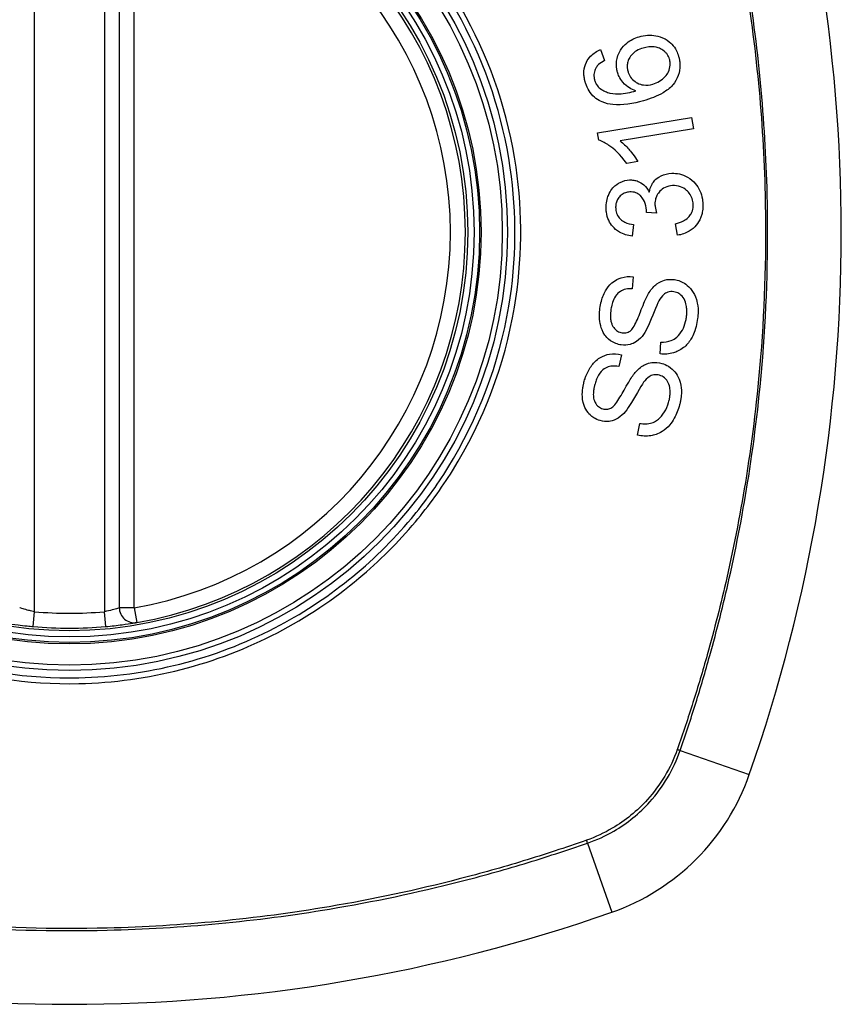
# Model space of a CAD drawing. Header units: inches. Extents: x 101 to 245, y 72 to 111.
# Tile 6 of 38: x 105.537 to 106.187, y 108.773 to 109.551. Entities that reach past the tile are written whole.
import ezdxf

# ---------------------------------------------------------------- set-up
doc = ezdxf.new("R2010")
doc.units = ezdxf.units.IN
doc.header["$MEASUREMENT"] = 0
doc.layers.add('Visible Edges(ANSI)', color=7, linetype='Continuous', lineweight=25)
doc.layers.add('Visible Tangent Edges(ANSI)', color=7, linetype='Continuous', lineweight=25)

msp = doc.modelspace()

# ---------------------------------------------------------------- linework, layer by layer
at = {"layer": 'Visible Edges(ANSI)'}
for p, q in [((105.61622, 109.68013), (105.61622, 109.08653)), ((105.99672, 109.52771), (105.99996, 109.51913)), ((105.99434, 109.46193), (106.06863, 109.47413)), ((106.06863, 109.47413), (106.07012, 109.46505)), ((105.99531, 109.45606), (105.99434, 109.46193)), ((106.07012, 109.46505), (106.01225, 109.45554)), ((106.02618, 109.43918), (106.01738, 109.43773)), ((106.04109, 109.39838), (106.033, 109.39897)), ((106.02285, 109.38946), (106.02162, 109.38019)), ((106.05758, 109.38095), (106.05596, 109.39008)), ((106.02239, 109.3482), (106.0218, 109.3387)), ((106.04388, 109.28711), (106.04439, 109.2965)), ((106.01317, 109.28655), (106.01126, 109.27722)), ((106.02594, 109.22306), (106.02776, 109.23229))]:
    msp.add_line(p, q, dxfattribs=at)
for radius in [0.31988, 0.31496]:
    msp.add_circle((105.57685, 109.38333), radius, dxfattribs=at)
for centre, radius, start, end in [((104.88787, 109.38333), 1.29921, 340.73366, 19.26634), ((105.57685, 109.38333), 0.31299, 279.78402, 80.21598), ((105.62803, 109.08653), 0.01181, 180, 279.78402), ((105.57685, 109.38333), 0.31299, 264.74991, 275.25009), ((105.94708, 109.0131), 0.17717, 289.26634, 340.73366), ((105.57685, 110.07231), 1.29921, 250.73366, 289.26634)]:
    msp.add_arc(centre, radius, start, end, dxfattribs=at)
for points, knots in [([(106.01011, 109.50985), (106.01003, 109.51013), (106.00996, 109.51041), (106.00983, 109.51093), (106.00977, 109.51117), (106.00968, 109.51161), (106.00964, 109.51181), (106.00956, 109.51222), (106.00952, 109.51245), (106.00943, 109.51301), (106.00939, 109.51335), (106.00925, 109.5146), (106.00921, 109.51551), (106.00927, 109.5179), (106.00946, 109.51935), (106.01057, 109.52381), (106.01187, 109.52611), (106.01391, 109.52943), (106.01555, 109.53131), (106.0204, 109.53527), (106.02379, 109.53684), (106.02735, 109.53786)], [-0.07244398, -0.07244398, -0.07244398, -0.07244398, -0.07147505, -0.07147505, -0.07065608, -0.07065608, -0.06998565, -0.06998565, -0.06923808, -0.06923808, -0.06809899, -0.06809899, -0.06505558, -0.06505558, -0.06011991, -0.06011991, -0.04962232, -0.04962232, -0.02968044, -0.02968044, 0, 0, 0, 0]), ([(106.02735, 109.53786), (106.02946, 109.53847), (106.03161, 109.53885), (106.03604, 109.53912), (106.03828, 109.53898), (106.04256, 109.53821), (106.04512, 109.53752), (106.05029, 109.53472), (106.05201, 109.53313), (106.05456, 109.53041), (106.05574, 109.52871), (106.05742, 109.52539), (106.058, 109.52389), (106.05844, 109.52234)], [-0.08195324, -0.08195324, -0.08195324, -0.08195324, -0.06821192, -0.06821192, -0.05407977, -0.05407977, -0.04111909, -0.04111909, -0.02846372, -0.02846372, -0.01231577, -0.01231577, 0, 0, 0, 0]), ([(106.03052, 109.5289), (106.0287, 109.52838), (106.02692, 109.52768), (106.02381, 109.52588), (106.02247, 109.52483), (106.02012, 109.52218), (106.0194, 109.52084), (106.01846, 109.51872), (106.01813, 109.51759), (106.0178, 109.51539), (106.01778, 109.51437), (106.01788, 109.51306), (106.01791, 109.51279), (106.01797, 109.51236), (106.018, 109.5122), (106.01805, 109.5119), (106.01808, 109.51176), (106.01814, 109.51144), (106.01818, 109.51126), (106.01829, 109.51081), (106.01836, 109.51054), (106.01843, 109.51027)], [-0.05128171, -0.05128171, -0.05128171, -0.05128171, -0.04202433, -0.04202433, -0.03374781, -0.03374781, -0.02497625, -0.02497625, -0.01583482, -0.01583482, -0.00792761, -0.00792761, -0.00585097, -0.00585097, -0.00461494, -0.00461494, -0.0035177, -0.0035177, -0.00214151, -0.00214151, 0, 0, 0, 0]), ([(106.05125, 109.52004), (106.05084, 109.52147), (106.05023, 109.5228), (106.04891, 109.52465), (106.04839, 109.52524), (106.04672, 109.52684), (106.04545, 109.52767), (106.04316, 109.5288), (106.0415, 109.5295), (106.03625, 109.53012), (106.0333, 109.5297), (106.03052, 109.5289)], [-0.1090051, -0.1090051, -0.1090051, -0.1090051, -0.0831711, -0.0831711, -0.0691654, -0.0691654, -0.0421937, -0.0421937, -0.0232436, -0.0232436, 0, 0, 0, 0]), ([(105.98463, 109.50207), (105.98456, 109.50232), (105.98449, 109.50258), (105.98436, 109.50307), (105.9843, 109.5033), (105.98419, 109.50379), (105.98413, 109.50405), (105.98402, 109.50461), (105.98396, 109.5049), (105.98384, 109.50565), (105.98377, 109.50611), (105.98357, 109.50794), (105.98353, 109.50931), (105.98382, 109.51314), (105.98446, 109.51546), (105.9864, 109.51943), (105.98753, 109.52103), (105.99111, 109.52476), (105.99382, 109.52646), (105.99672, 109.52771)], [-0.08167403, -0.08167403, -0.08167403, -0.08167403, -0.07965226, -0.07965226, -0.07785393, -0.07785393, -0.07582853, -0.07582853, -0.07355255, -0.07355255, -0.07003779, -0.07003779, -0.05960945, -0.05960945, -0.04081361, -0.04081361, -0.02525618, -0.02525618, 0, 0, 0, 0]), ([(106.05844, 109.52234), (106.05858, 109.52187), (106.0587, 109.5214), (106.0589, 109.52057), (106.05897, 109.52021), (106.05909, 109.51963), (106.05913, 109.51941), (106.0592, 109.51897), (106.05924, 109.51875), (106.05931, 109.51828), (106.05934, 109.51803), (106.05941, 109.5174), (106.05945, 109.51701), (106.05955, 109.51552), (106.05955, 109.51441), (106.05927, 109.51051), (106.05857, 109.50787), (106.05592, 109.50212), (106.05409, 109.50003), (106.05149, 109.49711), (106.04888, 109.49517), (106.04146, 109.49079), (106.03591, 109.48876), (106.03068, 109.48726)], [-0.08366619, -0.08366619, -0.08366619, -0.08366619, -0.08288973, -0.08288973, -0.08231384, -0.08231384, -0.08195094, -0.08195094, -0.08159739, -0.08159739, -0.08120145, -0.08120145, -0.08058241, -0.08058241, -0.07882226, -0.07882226, -0.07435476, -0.07435476, -0.06860101, -0.06860101, -0.04371044, -0.04371044, 0, 0, 0, 0]), ([(105.99328, 109.51358), (105.99285, 109.51285), (105.99248, 109.51207), (105.99168, 109.5098), (105.99145, 109.50829), (105.99153, 109.50633), (105.99157, 109.50595), (105.99165, 109.50538), (105.99168, 109.5052), (105.99173, 109.50489), (105.99176, 109.50475), (105.99181, 109.50449), (105.99184, 109.50436), (105.99192, 109.50402), (105.99198, 109.50381), (105.99204, 109.5036)], [-0.02670752, -0.02670752, -0.02670752, -0.02670752, -0.02003072, -0.02003072, -0.00807361, -0.00807361, -0.00510747, -0.00510747, -0.00372579, -0.00372579, -0.00267358, -0.00267358, -0.0016752, -0.0016752, 0, 0, 0, 0]), ([(105.99996, 109.51913), (105.99831, 109.51821), (105.99658, 109.5171), (105.99448, 109.51515), (105.9938, 109.51441), (105.99328, 109.51358)], [-0.02271576, -0.02271576, -0.02271576, -0.02271576, -0.0076338, -0.0076338, 0, 0, 0, 0]), ([(106.03815, 109.5004), (106.03994, 109.50092), (106.04164, 109.50165), (106.04492, 109.50362), (106.04658, 109.50493), (106.04891, 109.50751), (106.04975, 109.50873), (106.05126, 109.51195), (106.05163, 109.51376), (106.05179, 109.51596), (106.05179, 109.51665), (106.05173, 109.51753), (106.05171, 109.51774), (106.05167, 109.51807), (106.05165, 109.51819), (106.05161, 109.51844), (106.05159, 109.51855), (106.05155, 109.51882), (106.05152, 109.51896), (106.05142, 109.51942), (106.05134, 109.51973), (106.05125, 109.52004)], [-0.0549657, -0.0549657, -0.0549657, -0.0549657, -0.04394631, -0.04394631, -0.03243769, -0.03243769, -0.02389521, -0.02389521, -0.01222604, -0.01222604, -0.00701057, -0.00701057, -0.00544782, -0.00544782, -0.0044735, -0.0044735, -0.0035786, -0.0035786, -0.00243242, -0.00243242, 0, 0, 0, 0]), ([(106.02475, 109.49507), (106.02293, 109.49564), (106.02116, 109.49639), (106.01775, 109.49844), (106.016, 109.49985), (106.01314, 109.50333), (106.01215, 109.50486), (106.01086, 109.50759), (106.01044, 109.5087), (106.01011, 109.50985)], [-0.0635384, -0.0635384, -0.0635384, -0.0635384, -0.04387942, -0.04387942, -0.02315318, -0.02315318, -0.00907473, -0.00907473, 0, 0, 0, 0]), ([(106.01843, 109.51027), (106.01865, 109.50952), (106.01891, 109.50879), (106.01991, 109.50658), (106.02083, 109.50523), (106.0233, 109.50271), (106.02472, 109.50184), (106.02733, 109.50047), (106.029, 109.49994), (106.03324, 109.4994), (106.03574, 109.49971), (106.03815, 109.5004)], [-0.05483395, -0.05483395, -0.05483395, -0.05483395, -0.05117713, -0.05117713, -0.04334082, -0.04334082, -0.03424302, -0.03424302, -0.02013116, -0.02013116, 0, 0, 0, 0]), ([(105.99807, 109.48629), (105.99632, 109.48704), (105.99465, 109.48798), (105.99139, 109.49043), (105.98988, 109.49196), (105.98732, 109.49546), (105.98632, 109.49737), (105.98519, 109.50027), (105.98489, 109.50116), (105.98463, 109.50207)], [-0.0556453, -0.0556453, -0.0556453, -0.0556453, -0.04057315, -0.04057315, -0.02373711, -0.02373711, -0.00716842, -0.00716842, 0, 0, 0, 0]), ([(105.99204, 109.5036), (105.99217, 109.50314), (105.99232, 109.50269), (105.99281, 109.50144), (105.99321, 109.50066), (105.99445, 109.49873), (105.99541, 109.49771), (105.99653, 109.49685)], [-0.02126806, -0.02126806, -0.02126806, -0.02126806, -0.01765626, -0.01765626, -0.01099572, -0.01099572, 0, 0, 0, 0]), ([(105.99653, 109.49685), (105.99774, 109.4959), (105.99907, 109.49514), (106.00166, 109.49403), (106.00291, 109.49363), (106.00736, 109.49261), (106.01008, 109.49265), (106.01566, 109.49286), (106.02052, 109.49391), (106.02475, 109.49507)], [-0.05268598, -0.05268598, -0.05268598, -0.05268598, -0.0483585, -0.0483585, -0.04464167, -0.04464167, -0.03524812, -0.03524812, 0, 0, 0, 0]), ([(106.03068, 109.48726), (106.02249, 109.48491), (106.01396, 109.48343), (106.00358, 109.48451), (106.00074, 109.48515), (105.99807, 109.48629)], [-0.08365812, -0.08365812, -0.08365812, -0.08365812, -0.02298142, -0.02298142, 0, 0, 0, 0]), ([(106.01738, 109.43773), (106.01234, 109.4451), (106.00724, 109.44933), (106.00088, 109.45368), (105.99814, 109.4552), (105.99531, 109.45606)], [-0.06084818, -0.06084818, -0.06084818, -0.06084818, -0.02361661, -0.02361661, 0, 0, 0, 0]), ([(106.01225, 109.45554), (106.01469, 109.45369), (106.01699, 109.45134), (106.02048, 109.44731), (106.02378, 109.44336), (106.02618, 109.43918)], [-0.08802852, -0.08802852, -0.08802852, -0.08802852, -0.03710647, -0.03710647, 0, 0, 0, 0]), ([(106.03522, 109.41504), (106.03562, 109.41724), (106.03632, 109.41933), (106.03806, 109.42239), (106.03883, 109.42344), (106.04064, 109.42534), (106.04217, 109.42673), (106.04719, 109.42917), (106.05009, 109.42976), (106.05302, 109.42989)], [-0.1002628, -0.1002628, -0.1002628, -0.1002628, -0.0655383, -0.0655383, -0.0446385, -0.0446385, -0.0236223, -0.0236223, 0, 0, 0, 0]), ([(106.05302, 109.42989), (106.05508, 109.42999), (106.05713, 109.42984), (106.06134, 109.42892), (106.06342, 109.42811), (106.06812, 109.42537), (106.0702, 109.42337), (106.07304, 109.4201), (106.07427, 109.41819), (106.07618, 109.414), (106.07683, 109.4118), (106.07735, 109.40867), (106.07746, 109.4078), (106.07756, 109.40653), (106.07759, 109.40614), (106.0776, 109.40574)], [-0.08300589, -0.08300589, -0.08300589, -0.08300589, -0.07246463, -0.07246463, -0.06104589, -0.06104589, -0.04508314, -0.04508314, -0.02728443, -0.02728443, -0.00968135, -0.00968135, -0.00302711, -0.00302711, 0, 0, 0, 0]), ([(106.00116, 109.40184), (106.00115, 109.40198), (106.00115, 109.40213), (106.00114, 109.40241), (106.00113, 109.40256), (106.00113, 109.40299), (106.00113, 109.40327), (106.00114, 109.40405), (106.00116, 109.40456), (106.00134, 109.40697), (106.00169, 109.40883), (106.00264, 109.41183), (106.00311, 109.41299), (106.00444, 109.41565), (106.00539, 109.4171), (106.00845, 109.42057), (106.01054, 109.42191), (106.01457, 109.42392), (106.017, 109.42455), (106.01955, 109.42467)], [-0.06698624, -0.06698624, -0.06698624, -0.06698624, -0.06626066, -0.06626066, -0.06551172, -0.06551172, -0.0640778, -0.0640778, -0.06150308, -0.06150308, -0.05173394, -0.05173394, -0.04531613, -0.04531613, -0.0360509, -0.0360509, -0.0206217, -0.0206217, 0, 0, 0, 0]), ([(106.01955, 109.42467), (106.0207, 109.42473), (106.02183, 109.42467), (106.02415, 109.4243), (106.0253, 109.42398), (106.02783, 109.42295), (106.02944, 109.42208), (106.03275, 109.41911), (106.03413, 109.41717), (106.03522, 109.41504)], [-0.06061495, -0.06061495, -0.06061495, -0.06061495, -0.0480661, -0.0480661, -0.03492963, -0.03492963, -0.0184263, -0.0184263, 0, 0, 0, 0]), ([(106.05364, 109.42014), (106.05159, 109.42004), (106.04958, 109.41962), (106.04618, 109.41802), (106.04484, 109.41704), (106.04285, 109.41495), (106.04199, 109.41386), (106.04074, 109.41142), (106.04034, 109.41027), (106.03991, 109.40826), (106.03981, 109.40744), (106.03975, 109.40634), (106.03975, 109.40607), (106.03974, 109.40562), (106.03974, 109.40545), (106.03975, 109.40511), (106.03976, 109.40495), (106.03976, 109.40478)], [-0.07091937, -0.07091937, -0.07091937, -0.07091937, -0.04954063, -0.04954063, -0.03221037, -0.03221037, -0.02035818, -0.02035818, -0.01098781, -0.01098781, -0.00464874, -0.00464874, -0.00257947, -0.00257947, -0.00124905, -0.00124905, 0, 0, 0, 0]), ([(106.07001, 109.40545), (106.07, 109.4056), (106.06999, 109.40576), (106.06996, 109.40612), (106.06995, 109.40632), (106.06985, 109.40727), (106.06972, 109.40801), (106.06913, 109.41035), (106.06848, 109.41185), (106.0667, 109.41453), (106.06571, 109.41557), (106.06335, 109.41763), (106.06176, 109.41859), (106.05795, 109.41998), (106.05581, 109.42024), (106.05364, 109.42014)], [-0.05915844, -0.05915844, -0.05915844, -0.05915844, -0.0582057, -0.0582057, -0.05696528, -0.05696528, -0.05237757, -0.05237757, -0.04214533, -0.04214533, -0.03244615, -0.03244615, -0.01749195, -0.01749195, 0, 0, 0, 0]), ([(106.01982, 109.41519), (106.01865, 109.41513), (106.01748, 109.41494), (106.01511, 109.41415), (106.01397, 109.41352), (106.01203, 109.41193), (106.01121, 109.41101), (106.00998, 109.40911), (106.00953, 109.40815), (106.00894, 109.40617), (106.00877, 109.40519), (106.00869, 109.40392), (106.00867, 109.40364), (106.00867, 109.40318), (106.00867, 109.40301), (106.00868, 109.40268), (106.00868, 109.40252), (106.00869, 109.40236)], [-0.05005506, -0.05005506, -0.05005506, -0.05005506, -0.0404775, -0.0404775, -0.0298572, -0.0298572, -0.02052698, -0.02052698, -0.01224372, -0.01224372, -0.00468068, -0.00468068, -0.00251972, -0.00251972, -0.00119715, -0.00119715, 0, 0, 0, 0]), ([(106.03304, 109.40046), (106.03303, 109.4006), (106.03303, 109.40073), (106.03301, 109.40101), (106.033, 109.40116), (106.03295, 109.40174), (106.0329, 109.40216), (106.0325, 109.40489), (106.03178, 109.40705), (106.02938, 109.41132), (106.02812, 109.41246), (106.02691, 109.41353), (106.02582, 109.41416), (106.02307, 109.41511), (106.02144, 109.41526), (106.01982, 109.41519)], [-0.02868597, -0.02868597, -0.02868597, -0.02868597, -0.02855947, -0.02855947, -0.02841333, -0.02841333, -0.0280046, -0.0280046, -0.02576848, -0.02576848, -0.02324657, -0.02324657, -0.01303639, -0.01303639, 0, 0, 0, 0]), ([(106.03976, 109.40478), (106.03977, 109.40471), (106.03977, 109.40464), (106.03978, 109.40448), (106.03979, 109.4044), (106.03982, 109.40405), (106.03984, 109.4038), (106.0401, 109.40183), (106.04058, 109.4), (106.04109, 109.39838)], [-0.01622176, -0.01622176, -0.01622176, -0.01622176, -0.01568209, -0.01568209, -0.01503087, -0.01503087, -0.013061, -0.013061, 0, 0, 0, 0]), ([(106.05596, 109.39008), (106.05809, 109.39062), (106.06028, 109.39136), (106.06356, 109.39304), (106.06484, 109.39387), (106.0671, 109.39598), (106.06784, 109.39707), (106.06917, 109.39946), (106.06968, 109.40103), (106.06996, 109.40316), (106.07, 109.40361), (106.07002, 109.40426), (106.07002, 109.40445), (106.07002, 109.40478), (106.07002, 109.40492), (106.07002, 109.40519), (106.07001, 109.40532), (106.07001, 109.40545)], [-0.04745355, -0.04745355, -0.04745355, -0.04745355, -0.03584359, -0.03584359, -0.02809151, -0.02809151, -0.01990458, -0.01990458, -0.00695539, -0.00695539, -0.00351166, -0.00351166, -0.00204353, -0.00204353, -0.00097668, -0.00097668, 0, 0, 0, 0]), ([(106.0776, 109.40574), (106.07761, 109.40559), (106.07762, 109.40544), (106.07763, 109.40515), (106.07763, 109.405), (106.07764, 109.40459), (106.07764, 109.40433), (106.07764, 109.40369), (106.07763, 109.40332), (106.07757, 109.40205), (106.07749, 109.40117), (106.07726, 109.39953), (106.07712, 109.39879), (106.07671, 109.39709), (106.07642, 109.39615), (106.07497, 109.39236), (106.07351, 109.39032), (106.07081, 109.38706), (106.06897, 109.38545), (106.06401, 109.38243), (106.06086, 109.38142), (106.05758, 109.38095)], [-0.07553203, -0.07553203, -0.07553203, -0.07553203, -0.0748785, -0.0748785, -0.07423462, -0.07423462, -0.07307492, -0.07307492, -0.07142984, -0.07142984, -0.06749422, -0.06749422, -0.06416321, -0.06416321, -0.05976568, -0.05976568, -0.04618414, -0.04618414, -0.02668659, -0.02668659, 0, 0, 0, 0]), ([(106.02162, 109.38019), (106.01817, 109.38066), (106.01476, 109.38164), (106.00931, 109.38481), (106.00763, 109.38638), (106.00513, 109.38925), (106.00406, 109.39091), (106.0023, 109.39478), (106.00172, 109.39694), (106.00133, 109.39973), (106.00126, 109.40029), (106.00119, 109.40118), (106.00117, 109.40151), (106.00116, 109.40184)], [-0.07203058, -0.07203058, -0.07203058, -0.07203058, -0.05380734, -0.05380734, -0.03947703, -0.03947703, -0.02403052, -0.02403052, -0.0067997, -0.0067997, -0.00250811, -0.00250811, 0, 0, 0, 0]), ([(106.00869, 109.40236), (106.00869, 109.40225), (106.0087, 109.40214), (106.00872, 109.40189), (106.00873, 109.40176), (106.00877, 109.40123), (106.00883, 109.40084), (106.00913, 109.39905), (106.00957, 109.39773), (106.01097, 109.39515), (106.01185, 109.39418), (106.01351, 109.39258), (106.0147, 109.39181), (106.01812, 109.39022), (106.02052, 109.3897), (106.02285, 109.38946)], [-0.04603458, -0.04603458, -0.04603458, -0.04603458, -0.04553752, -0.04553752, -0.04495619, -0.04495619, -0.04319877, -0.04319877, -0.03696989, -0.03696989, -0.03009973, -0.03009973, -0.01888603, -0.01888603, 0, 0, 0, 0]), ([(106.033, 109.39897), (106.03302, 109.39928), (106.03304, 109.39962), (106.03305, 109.40001), (106.03305, 109.40009), (106.03305, 109.40022), (106.03305, 109.40027), (106.03304, 109.40037), (106.03304, 109.40042), (106.03304, 109.40046)], [-0.003712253, -0.003712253, -0.003712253, -0.003712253, -0.001341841, -0.001341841, -0.00075226, -0.00075226, -0.000349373, -0.000349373, 0, 0, 0, 0]), ([(105.99627, 109.32336), (105.99635, 109.32395), (105.99644, 109.32455), (105.9967, 109.32597), (105.99686, 109.32679), (105.99784, 109.33091), (105.999, 109.3341), (106.00174, 109.33891), (106.00335, 109.34126), (106.00827, 109.34546), (106.01088, 109.34664), (106.01612, 109.34829), (106.01924, 109.34853), (106.02239, 109.3482)], [-0.1019569, -0.1019569, -0.1019569, -0.1019569, -0.0969952, -0.0969952, -0.0900937, -0.0900937, -0.0620379, -0.0620379, -0.0440459, -0.0440459, -0.0255677, -0.0255677, 0, 0, 0, 0]), ([(106.03519, 109.33578), (106.03687, 109.33838), (106.0389, 109.34077), (106.0436, 109.34423), (106.04567, 109.345), (106.04982, 109.34613), (106.05245, 109.34623), (106.05508, 109.34586)], [-0.0487921, -0.0487921, -0.0487921, -0.0487921, -0.034555, -0.034555, -0.02141308, -0.02141308, 0, 0, 0, 0]), ([(106.05508, 109.34586), (106.05663, 109.34564), (106.05814, 109.34525), (106.06119, 109.34406), (106.06268, 109.34324), (106.06571, 109.34107), (106.06746, 109.3395), (106.07054, 109.33523), (106.07167, 109.33285), (106.07297, 109.32866), (106.07358, 109.32623), (106.07385, 109.32213), (106.07387, 109.32121), (106.07385, 109.31986), (106.07384, 109.31943), (106.0738, 109.31868), (106.07378, 109.31835), (106.07373, 109.31767), (106.0737, 109.31731), (106.07361, 109.3164), (106.07354, 109.31583), (106.07347, 109.31527)], [-0.182901, -0.182901, -0.182901, -0.182901, -0.1527941, -0.1527941, -0.1202778, -0.1202778, -0.0822123, -0.0822123, -0.0441829, -0.0441829, -0.0197912, -0.0197912, -0.0127911, -0.0127911, -0.0095206, -0.0095206, -0.0070229, -0.0070229, -0.0043159, -0.0043159, 0, 0, 0, 0]), ([(106.0218, 109.3387), (106.02007, 109.33876), (106.01832, 109.33865), (106.01513, 109.33792), (106.0137, 109.33737), (106.01082, 109.33559), (106.00981, 109.3345), (106.00809, 109.33241), (106.00723, 109.33078), (106.00601, 109.32756), (106.00559, 109.32598), (106.00517, 109.32378), (106.00507, 109.32316), (106.00498, 109.32254)], [-0.05075085, -0.05075085, -0.05075085, -0.05075085, -0.04402601, -0.04402601, -0.03810704, -0.03810704, -0.03113052, -0.03113052, -0.01707016, -0.01707016, -0.00479355, -0.00479355, 0, 0, 0, 0]), ([(106.02075, 109.30577), (106.02156, 109.30646), (106.02239, 109.30761), (106.02417, 109.31066), (106.02508, 109.31258), (106.02771, 109.3186), (106.02891, 109.32227), (106.03229, 109.33027), (106.0338, 109.3336), (106.03519, 109.33578)], [-0.0822878, -0.0822878, -0.0822878, -0.0822878, -0.0698189, -0.0698189, -0.0554779, -0.0554779, -0.01995677, -0.01995677, 0, 0, 0, 0]), ([(106.0546, 109.33628), (106.05383, 109.33639), (106.05305, 109.33643), (106.05147, 109.33631), (106.05068, 109.33616), (106.04858, 109.33545), (106.04759, 109.33482), (106.04518, 109.33276), (106.04391, 109.33089), (106.0429, 109.32904)], [-0.03447114, -0.03447114, -0.03447114, -0.03447114, -0.02970658, -0.02970658, -0.02478425, -0.02478425, -0.01623077, -0.01623077, 0, 0, 0, 0]), ([(106.06463, 109.31605), (106.06467, 109.31638), (106.06471, 109.3167), (106.06478, 109.31731), (106.06481, 109.31759), (106.06486, 109.31813), (106.06488, 109.3184), (106.06492, 109.31896), (106.06493, 109.31926), (106.06496, 109.32), (106.06497, 109.32044), (106.06495, 109.32211), (106.06486, 109.32333), (106.06456, 109.32528), (106.06442, 109.32601), (106.06376, 109.32855), (106.06305, 109.3303), (106.06089, 109.33329), (106.05967, 109.33422), (106.05744, 109.3356), (106.05606, 109.33608), (106.0546, 109.33628)], [-0.04689852, -0.04689852, -0.04689852, -0.04689852, -0.04535788, -0.04535788, -0.04403054, -0.04403054, -0.04276653, -0.04276653, -0.04136169, -0.04136169, -0.03926867, -0.03926867, -0.03348819, -0.03348819, -0.02993999, -0.02993999, -0.02088952, -0.02088952, -0.01193055, -0.01193055, 0, 0, 0, 0]), ([(106.0429, 109.32904), (106.0409, 109.32553), (106.03759, 109.31618), (106.0334, 109.30705), (106.03204, 109.30438), (106.03069, 109.30253)], [-0.06410002, -0.06410002, -0.06410002, -0.06410002, -0.01772586, -0.01772586, 0, 0, 0, 0]), ([(106.01307, 109.29427), (106.01161, 109.29447), (106.01019, 109.29483), (106.00736, 109.29594), (106.00599, 109.29668), (106.00223, 109.29934), (106.0008, 109.3012), (105.99822, 109.30477), (105.99732, 109.30765), (105.99629, 109.31169), (105.99596, 109.31403), (105.99584, 109.31742), (105.99585, 109.31844), (105.99592, 109.31994), (105.99595, 109.32044), (105.99603, 109.32132), (105.99606, 109.3217), (105.99615, 109.32251), (105.99621, 109.32293), (105.99627, 109.32336)], [-0.05736058, -0.05736058, -0.05736058, -0.05736058, -0.05548268, -0.05548268, -0.0535012, -0.0535012, -0.04968316, -0.04968316, -0.03588282, -0.03588282, -0.01770043, -0.01770043, -0.00997368, -0.00997368, -0.00620033, -0.00620033, -0.00325342, -0.00325342, 0, 0, 0, 0]), ([(106.00498, 109.32254), (106.00493, 109.32218), (106.00489, 109.32182), (106.0048, 109.32111), (106.00477, 109.32077), (106.0047, 109.32004), (106.00467, 109.31966), (106.00461, 109.31873), (106.00459, 109.31819), (106.00457, 109.31635), (106.00464, 109.31503), (106.00499, 109.3128), (106.00521, 109.31185), (106.00571, 109.31046), (106.00616, 109.3093), (106.00797, 109.3068), (106.00896, 109.30581), (106.01126, 109.3044), (106.01245, 109.30399), (106.01372, 109.30382)], [-0.1315466, -0.1315466, -0.1315466, -0.1315466, -0.1225468, -0.1225468, -0.1139181, -0.1139181, -0.1043682, -0.1043682, -0.0909033, -0.0909033, -0.058681, -0.058681, -0.0344705, -0.0344705, -0.0214809, -0.0214809, -0.0103328, -0.0103328, 0, 0, 0, 0]), ([(106.07347, 109.31527), (106.07317, 109.31315), (106.07277, 109.31103), (106.07097, 109.30391), (106.06934, 109.30071), (106.06658, 109.29621), (106.06469, 109.294), (106.05955, 109.28991), (106.05662, 109.28869), (106.05094, 109.28696), (106.04742, 109.28672), (106.04388, 109.28711)], [-0.07877552, -0.07877552, -0.07877552, -0.07877552, -0.07399105, -0.07399105, -0.06235327, -0.06235327, -0.04742331, -0.04742331, -0.02870189, -0.02870189, 0, 0, 0, 0]), ([(106.04439, 109.2965), (106.04714, 109.29645), (106.05001, 109.29674), (106.05421, 109.2983), (106.05565, 109.29913), (106.0589, 109.30199), (106.06033, 109.30402), (106.06255, 109.30805), (106.0634, 109.3103), (106.06425, 109.31378), (106.06447, 109.31491), (106.06463, 109.31605)], [-0.07810331, -0.07810331, -0.07810331, -0.07810331, -0.05704994, -0.05704994, -0.04420527, -0.04420527, -0.02731055, -0.02731055, -0.00879498, -0.00879498, 0, 0, 0, 0]), ([(106.03069, 109.30253), (106.02917, 109.30041), (106.02739, 109.2985), (106.02328, 109.29567), (106.02148, 109.29503), (106.01784, 109.29403), (106.01546, 109.29393), (106.01307, 109.29427)], [-0.04149455, -0.04149455, -0.04149455, -0.04149455, -0.03015237, -0.03015237, -0.01939564, -0.01939564, 0, 0, 0, 0]), ([(106.01372, 109.30382), (106.01439, 109.30372), (106.01506, 109.30369), (106.01643, 109.30377), (106.01712, 109.3039), (106.01888, 109.30446), (106.01986, 109.30502), (106.02075, 109.30577)], [-0.02014616, -0.02014616, -0.02014616, -0.02014616, -0.0147411, -0.0147411, -0.00910335, -0.00910335, 0, 0, 0, 0]), ([(105.98384, 109.26558), (105.98403, 109.26625), (105.98424, 109.26691), (105.98475, 109.26844), (105.98506, 109.26931), (105.98658, 109.27306), (105.98805, 109.2758), (105.9914, 109.28023), (105.9934, 109.28238), (105.99885, 109.28581), (106.00156, 109.2866), (106.00696, 109.28751), (106.01008, 109.28732), (106.01317, 109.28655)], [-0.09609538, -0.09609538, -0.09609538, -0.09609538, -0.09108772, -0.09108772, -0.08439355, -0.08439355, -0.0618051, -0.0618051, -0.04379145, -0.04379145, -0.02554667, -0.02554667, 0, 0, 0, 0]), ([(106.02411, 109.27247), (106.02611, 109.27477), (106.02842, 109.27683), (106.03353, 109.27964), (106.03571, 109.28013), (106.04002, 109.28069), (106.04265, 109.28041), (106.04521, 109.27968)], [-0.04897587, -0.04897587, -0.04897587, -0.04897587, -0.03484977, -0.03484977, -0.02144441, -0.02144441, 0, 0, 0, 0]), ([(106.04521, 109.27968), (106.04705, 109.27915), (106.04878, 109.27838), (106.05269, 109.27591), (106.05434, 109.2742), (106.05681, 109.27127), (106.05797, 109.26931), (106.06007, 109.26402), (106.06049, 109.26092), (106.06068, 109.2572), (106.06067, 109.25589), (106.06054, 109.25408), (106.06049, 109.2536), (106.0604, 109.25278), (106.06036, 109.25246), (106.06026, 109.25181), (106.06021, 109.25149), (106.06008, 109.25073), (106.06, 109.25028), (106.0597, 109.24883), (106.05945, 109.24783), (106.05916, 109.24683)], [-0.0757329, -0.0757329, -0.0757329, -0.0757329, -0.06962232, -0.06962232, -0.06102616, -0.06102616, -0.04838747, -0.04838747, -0.0300773, -0.0300773, -0.02000854, -0.02000854, -0.01629431, -0.01629431, -0.01377148, -0.01377148, -0.01132404, -0.01132404, -0.00786389, -0.00786389, 0, 0, 0, 0]), ([(106.01126, 109.27722), (106.00918, 109.27759), (106.00703, 109.27771), (106.00345, 109.27713), (106.00204, 109.27667), (105.99913, 109.2751), (105.998, 109.27406), (105.99567, 109.27146), (105.99452, 109.26939), (105.99314, 109.26605), (105.99272, 109.2648), (105.99236, 109.26355)], [-0.05622012, -0.05622012, -0.05622012, -0.05622012, -0.04490576, -0.04490576, -0.03693789, -0.03693789, -0.0275653, -0.0275653, -0.00991349, -0.00991349, 0, 0, 0, 0]), ([(106.00564, 109.24476), (106.00658, 109.24536), (106.00763, 109.24647), (106.0099, 109.2494), (106.01109, 109.25124), (106.01448, 109.2568), (106.01618, 109.26024), (106.02055, 109.26752), (106.02246, 109.27053), (106.02411, 109.27247)], [-0.08287415, -0.08287415, -0.08287415, -0.08287415, -0.06938424, -0.06938424, -0.05457714, -0.05457714, -0.01965331, -0.01965331, 0, 0, 0, 0]), ([(105.99644, 109.23443), (105.99466, 109.23494), (105.99297, 109.23569), (105.98917, 109.23814), (105.98768, 109.23976), (105.98549, 109.24244), (105.98446, 109.24428), (105.98255, 109.24955), (105.98229, 109.25283), (105.98232, 109.2569), (105.98242, 109.25836), (105.9827, 109.26039), (105.98279, 109.26096), (105.98296, 109.26193), (105.98304, 109.26233), (105.98321, 109.26312), (105.9833, 109.26351), (105.98353, 109.26446), (105.98368, 109.26502), (105.98384, 109.26558)], [-0.07174694, -0.07174694, -0.07174694, -0.07174694, -0.06625335, -0.06625335, -0.05841218, -0.05841218, -0.04603077, -0.04603077, -0.02618089, -0.02618089, -0.01497988, -0.01497988, -0.01055555, -0.01055555, -0.00746751, -0.00746751, -0.00441231, -0.00441231, 0, 0, 0, 0]), ([(105.99236, 109.26355), (105.99223, 109.2631), (105.9921, 109.26264), (105.99189, 109.2618), (105.9918, 109.26141), (105.99164, 109.2607), (105.99157, 109.26037), (105.99144, 109.25968), (105.99137, 109.25932), (105.99123, 109.25842), (105.99116, 109.25788), (105.99096, 109.2559), (105.99094, 109.25443), (105.99125, 109.25204), (105.99155, 109.25054), (105.99314, 109.24753), (105.99399, 109.24642), (105.99607, 109.24471), (105.99719, 109.24415), (105.99841, 109.2438)], [-0.09256116, -0.09256116, -0.09256116, -0.09256116, -0.08511682, -0.08511682, -0.07888081, -0.07888081, -0.07365356, -0.07365356, -0.06790433, -0.06790433, -0.05935705, -0.05935705, -0.03668291, -0.03668291, -0.02132012, -0.02132012, -0.01018743, -0.01018743, 0, 0, 0, 0]), ([(106.03081, 109.26472), (106.02833, 109.26149), (106.0237, 109.25261), (106.01826, 109.24415), (106.01659, 109.24177), (106.01503, 109.24016)], [-0.06436457, -0.06436457, -0.06436457, -0.06436457, -0.01734102, -0.01734102, 0, 0, 0, 0]), ([(106.0434, 109.27026), (106.04266, 109.27048), (106.04189, 109.27062), (106.04032, 109.27073), (106.03953, 109.27069), (106.03728, 109.27028), (106.03618, 109.26974), (106.03356, 109.26805), (106.03205, 109.2664), (106.03081, 109.26472)], [-0.03327853, -0.03327853, -0.03327853, -0.03327853, -0.02890243, -0.02890243, -0.02443509, -0.02443509, -0.01608906, -0.01608906, 0, 0, 0, 0]), ([(106.05052, 109.24884), (106.05069, 109.24941), (106.05084, 109.24999), (106.05107, 109.25099), (106.05116, 109.25141), (106.05129, 109.25209), (106.05134, 109.25234), (106.05142, 109.25284), (106.05146, 109.2531), (106.05154, 109.25364), (106.05157, 109.25393), (106.05166, 109.25472), (106.0517, 109.25521), (106.05183, 109.25778), (106.05166, 109.25944), (106.05114, 109.26235), (106.0506, 109.26399), (106.04891, 109.26676), (106.04795, 109.26768), (106.0461, 109.2692), (106.04481, 109.26986), (106.0434, 109.27026)], [-0.03887369, -0.03887369, -0.03887369, -0.03887369, -0.03726354, -0.03726354, -0.03609227, -0.03609227, -0.03540959, -0.03540959, -0.03471216, -0.03471216, -0.0339207, -0.0339207, -0.03258281, -0.03258281, -0.02696318, -0.02696318, -0.0189927, -0.0189927, -0.01175806, -0.01175806, 0, 0, 0, 0]), ([(106.02776, 109.23229), (106.0293, 109.23204), (106.03089, 109.2319), (106.03411, 109.23196), (106.03576, 109.23218), (106.03845, 109.23302), (106.0403, 109.23374), (106.04396, 109.23685), (106.0457, 109.23873), (106.0487, 109.24361), (106.04976, 109.24617), (106.05052, 109.24884)], [-0.1712876, -0.1712876, -0.1712876, -0.1712876, -0.1254394, -0.1254394, -0.0771988, -0.0771988, -0.0439433, -0.0439433, -0.0211689, -0.0211689, 0, 0, 0, 0]), ([(106.01503, 109.24016), (106.01326, 109.2383), (106.01126, 109.23668), (106.0068, 109.23442), (106.0049, 109.23403), (106.00113, 109.23354), (105.99876, 109.23377), (105.99644, 109.23443)], [-0.04150242, -0.04150242, -0.04150242, -0.04150242, -0.03028986, -0.03028986, -0.01933205, -0.01933205, 0, 0, 0, 0]), ([(105.99841, 109.2438), (105.99905, 109.24362), (105.9997, 109.24349), (106.00105, 109.24338), (106.00174, 109.24341), (106.00357, 109.24371), (106.00464, 109.24413), (106.00564, 109.24476)], [-0.02009272, -0.02009272, -0.02009272, -0.02009272, -0.01475914, -0.01475914, -0.00925216, -0.00925216, 0, 0, 0, 0]), ([(106.05916, 109.24683), (106.05813, 109.24322), (106.05678, 109.2396), (106.05386, 109.23424), (106.05271, 109.23256), (106.04976, 109.229), (106.04771, 109.22717), (106.04212, 109.22374), (106.03892, 109.22287), (106.03295, 109.22193), (106.02942, 109.22218), (106.02594, 109.22306)], [-0.08600742, -0.08600742, -0.08600742, -0.08600742, -0.07143651, -0.07143651, -0.06222435, -0.06222435, -0.04817634, -0.04817634, -0.02870152, -0.02870152, 0, 0, 0, 0]), ([(105.52366, 109.07489), (105.52366, 109.07489), (105.52495, 109.07466), (105.52957, 109.07392), (105.53263, 109.07346), (105.53847, 109.07269), (105.54089, 109.0724), (105.545, 109.07196), (105.54661, 109.0718), (105.54821, 109.07165)], [0, 0, 0, 0, 0.03342093, 0.03342093, 0.06354683, 0.06354683, 0.08237552, 0.08237552, 0.09414345, 0.09414345, 0.09414345, 0.09414345]), ([(105.60549, 109.07165), (105.61003, 109.07207), (105.61455, 109.07259), (105.62193, 109.07358), (105.62486, 109.07404), (105.62815, 109.07457), (105.62905, 109.07472), (105.62988, 109.07486), (105.63003, 109.07489), (105.63003, 109.07489)], [0, 0, 0, 0, 0.03342328, 0.03342328, 0.06355131, 0.06355131, 0.08238132, 0.08238132, 0.09415008, 0.09415008, 0.09415008, 0.09415008])]:
    msp.add_open_spline(points, degree=3, knots=knots, dxfattribs=at)
at = {"layer": 'Visible Tangent Edges(ANSI)'}
for p, q in [((105.54929, 109.08341), (105.54929, 109.68325)), ((105.60441, 109.68325), (105.60441, 109.08341)), ((105.62803, 109.08653), (105.62803, 109.68013)), ((105.62803, 109.08653), (105.61622, 109.08653)), ((105.62803, 109.08653), (105.63003, 109.07489)), ((105.54821, 109.07165), (105.54929, 109.08341)), ((105.60549, 109.07165), (105.60441, 109.08341)), ((106.05966, 108.97375), (106.11432, 108.95464)), ((105.98643, 108.90051), (106.00553, 108.84586))]:
    msp.add_line(p, q, dxfattribs=at)
for radius in [0.34636, 0.34222, 0.32539, 0.3242]:
    msp.add_circle((105.57685, 109.38333), radius, dxfattribs=at)
for start, end in [(279.78402, 80.21598), (264.74991, 275.25009)]:
    msp.add_arc((105.57685, 109.38333), 0.30118, start, end, dxfattribs=at)
for centre, major_axis, start_param, end_param in [((106.05502, 108.97537), (-0.00931, 0.00321), 1.830918, 2.094625), ((105.98481, 108.90516), (-0.00321, 0.00931), 4.18856, 4.452267)]:
    msp.add_ellipse(centre, major_axis=major_axis, ratio=0.002592, start_param=start_param, end_param=end_param, dxfattribs=at)
for points, knots in [([(106.05966, 108.97375), (106.06392, 108.98612), (106.06807, 108.99854), (106.0759, 109.02353), (106.07961, 109.03608), (106.08876, 109.06892), (106.09389, 109.0893), (106.10449, 109.1365), (106.10961, 109.16339), (106.11873, 109.22169), (106.12243, 109.25313), (106.12833, 109.3275), (106.1295, 109.37037), (106.12707, 109.47205), (106.12148, 109.53092), (106.106, 109.62356), (106.09875, 109.65799), (106.0857, 109.70904), (106.08099, 109.72597), (106.07339, 109.7512), (106.07077, 109.75959), (106.06535, 109.7763), (106.06252, 109.78461), (106.05966, 109.79291)], [0, 0, 0, 0, 0.099284, 0.099284, 0.198296, 0.198296, 0.356933, 0.356933, 0.563161, 0.563161, 0.801732, 0.801732, 1.126637, 1.126637, 1.572986, 1.572986, 1.839557, 1.839557, 1.972882, 1.972882, 2.039554, 2.039554, 2.106203, 2.106203, 2.106203, 2.106203]), ([(106.05757, 109.79167), (106.06047, 109.7834), (106.06318, 109.7754), (106.06859, 109.7589), (106.07123, 109.75054), (106.07888, 109.72537), (106.08363, 109.70848), (106.09678, 109.65755), (106.10411, 109.6232), (106.11974, 109.53072), (106.1254, 109.47193), (106.12787, 109.37038), (106.12668, 109.32757), (106.12071, 109.25331), (106.11697, 109.22192), (106.10775, 109.16372), (106.10258, 109.13688), (106.09188, 109.08979), (106.08671, 109.06945), (106.07749, 109.03669), (106.07375, 109.02417), (106.06592, 108.99941), (106.06192, 108.98739), (106.05757, 108.975)], [-2.104956, -2.104956, -2.104956, -2.104956, -2.039554, -2.039554, -1.972882, -1.972882, -1.839557, -1.839557, -1.572986, -1.572986, -1.126637, -1.126637, -0.801732, -0.801732, -0.563161, -0.563161, -0.356933, -0.356933, -0.198296, -0.198296, -0.099284, -0.099284, -0.001246, -0.001246, -0.001246, -0.001246]), ([(105.57685, 109.73556), (105.59963, 109.73556), (105.62264, 109.73334), (105.67419, 109.72318), (105.70224, 109.71388), (105.75531, 109.6886), (105.78047, 109.67248), (105.80307, 109.65361), (105.83723, 109.62509), (105.8655, 109.59039), (105.90632, 109.51479), (105.91945, 109.47507), (105.93066, 109.39805), (105.93022, 109.36071), (105.91669, 109.27998), (105.90002, 109.23578), (105.86736, 109.18315), (105.85768, 109.16975), (105.84713, 109.15711), (105.81739, 109.12149), (105.78065, 109.09207), (105.69154, 109.04592), (105.63814, 109.0323), (105.54422, 109.03034), (105.50434, 109.03632), (105.42419, 109.06268), (105.38459, 109.08469), (105.35062, 109.11305), (105.3158, 109.14212), (105.2869, 109.17787), (105.24081, 109.265), (105.2268, 109.31731), (105.22324, 109.41431), (105.22984, 109.45816), (105.25828, 109.53976), (105.27952, 109.57715), (105.30656, 109.60955), (105.33617, 109.64501), (105.37275, 109.67435), (105.4321, 109.70522), (105.45119, 109.71311), (105.50484, 109.73), (105.54104, 109.73556), (105.57685, 109.73556)], [-3.141593, -3.141593, -3.141593, -3.141593, -2.946594, -2.946594, -2.696251, -2.696251, -2.445914, -2.445914, -2.445914, -2.067507, -2.067507, -1.716551, -1.716551, -1.405531, -1.405531, -1.016056, -1.016056, -0.875434, -0.875434, -0.875434, -0.479101, -0.479101, -0.021702, -0.021702, 0.31764, 0.31764, 0.695378, 0.695378, 0.695378, 1.082671, 1.082671, 1.532987, 1.532987, 1.905714, 1.905714, 2.266012, 2.266012, 2.266012, 2.660331, 2.660331, 2.835226, 2.835226, 3.141593, 3.141593, 3.141593, 3.141593]), ([(105.85031, 109.15446), (105.86101, 109.16722), (105.87084, 109.18076), (105.90403, 109.23394), (105.92102, 109.27866), (105.93482, 109.36042), (105.93527, 109.39824), (105.92384, 109.47624), (105.91045, 109.51644), (105.87904, 109.57426), (105.86558, 109.594), (105.85031, 109.6122)], [0.875434, 0.875434, 0.875434, 0.875434, 1.016056, 1.016056, 1.405531, 1.405531, 1.716551, 1.716551, 2.067507, 2.067507, 2.26835, 2.26835, 2.26835, 2.26835]), ([(105.34797, 109.10987), (105.38227, 109.0811), (105.4223, 109.0587), (105.5034, 109.03185), (105.5438, 109.02575), (105.63893, 109.02775), (105.693, 109.04165), (105.76433, 109.07881), (105.78593, 109.09327), (105.80572, 109.10987)], [-0.695378, -0.695378, -0.695378, -0.695378, -0.31764, -0.31764, 0.021702, 0.021702, 0.479101, 0.479101, 0.69757, 0.69757, 0.69757, 0.69757]), ([(105.54929, 109.08341), (105.54852, 109.08355), (105.54774, 109.08371), (105.54577, 109.08413), (105.5446, 109.08441), (105.54179, 109.08515), (105.54032, 109.0856), (105.5381, 109.08631), (105.53748, 109.08653), (105.53748, 109.08653)], [-0.09414345, -0.09414345, -0.09414345, -0.09414345, -0.08237552, -0.08237552, -0.06354683, -0.06354683, -0.03342093, -0.03342093, 0, 0, 0, 0]), ([(105.61622, 109.08653), (105.61622, 109.08653), (105.61614, 109.0865), (105.61574, 109.08637), (105.61531, 109.08622), (105.61373, 109.08571), (105.61232, 109.08527), (105.60876, 109.08432), (105.60659, 109.08381), (105.60441, 109.08341)], [-0.09415008, -0.09415008, -0.09415008, -0.09415008, -0.08238132, -0.08238132, -0.06355131, -0.06355131, -0.03342328, -0.03342328, 0, 0, 0, 0]), ([(106.0574, 108.97452), (106.0522, 108.9599), (106.04411, 108.94634), (106.0257, 108.92598), (106.01631, 108.91833), (105.99953, 108.90847), (105.99272, 108.90529), (105.98565, 108.90277)], [-0.261048, -0.261048, -0.261048, -0.261048, -0.1453199, -0.1453199, -0.0558923, -0.0558923, 0, 0, 0, 0]), ([(105.98643, 108.90051), (105.99366, 108.903), (106.00066, 108.9062), (106.01786, 108.91619), (106.02748, 108.924), (106.04629, 108.94485), (106.05451, 108.95877), (106.05966, 108.97375)], [0, 0, 0, 0, 0.0558923, 0.0558923, 0.1453199, 0.1453199, 0.261048, 0.261048, 0.261048, 0.261048]), ([(105.16726, 108.90051), (105.17963, 108.89626), (105.19205, 108.8921), (105.21704, 108.88428), (105.2296, 108.88057), (105.26243, 108.87142), (105.28282, 108.86629), (105.33001, 108.85569), (105.35691, 108.85057), (105.4152, 108.84145), (105.44665, 108.83775), (105.52102, 108.83185), (105.56388, 108.83068), (105.66557, 108.83311), (105.72443, 108.8387), (105.81708, 108.85417), (105.85151, 108.86143), (105.90256, 108.87447), (105.91949, 108.87919), (105.94472, 108.88678), (105.9531, 108.88941), (105.96981, 108.89483), (105.97813, 108.89766), (105.98643, 108.90051)], [0, 0, 0, 0, 0.099284, 0.099284, 0.198296, 0.198296, 0.356933, 0.356933, 0.563161, 0.563161, 0.801732, 0.801732, 1.126637, 1.126637, 1.572986, 1.572986, 1.839557, 1.839557, 1.972882, 1.972882, 2.039554, 2.039554, 2.106203, 2.106203, 2.106203, 2.106203]), ([(105.98518, 108.90261), (105.97692, 108.89971), (105.96892, 108.897), (105.95241, 108.89159), (105.94405, 108.88895), (105.91889, 108.8813), (105.902, 108.87655), (105.85107, 108.8634), (105.81671, 108.85607), (105.72423, 108.84044), (105.66545, 108.83477), (105.5639, 108.83231), (105.52109, 108.8335), (105.44683, 108.83947), (105.41543, 108.84321), (105.35724, 108.85242), (105.33039, 108.8576), (105.2833, 108.8683), (105.26296, 108.87347), (105.23021, 108.88269), (105.21769, 108.88643), (105.19292, 108.89426), (105.18091, 108.89826), (105.16851, 108.90261)], [-2.104956, -2.104956, -2.104956, -2.104956, -2.039554, -2.039554, -1.972882, -1.972882, -1.839557, -1.839557, -1.572986, -1.572986, -1.126637, -1.126637, -0.801732, -0.801732, -0.563161, -0.563161, -0.356933, -0.356933, -0.198296, -0.198296, -0.099284, -0.099284, -0.001246, -0.001246, -0.001246, -0.001246])]:
    msp.add_open_spline(points, degree=3, knots=knots, dxfattribs=at)
for points in [[(105.80572, 109.10987), (105.82183, 109.12339), (105.83676, 109.13831), (105.85031, 109.15446)], [(106.05757, 108.975), (106.05751, 108.97484), (106.05746, 108.97468), (106.0574, 108.97452)], [(105.98565, 108.90277), (105.9855, 108.90272), (105.98534, 108.90266), (105.98518, 108.90261)]]:
    msp.add_open_spline(points, degree=3, dxfattribs=at)

doc.saveas('drawing.dxf')
